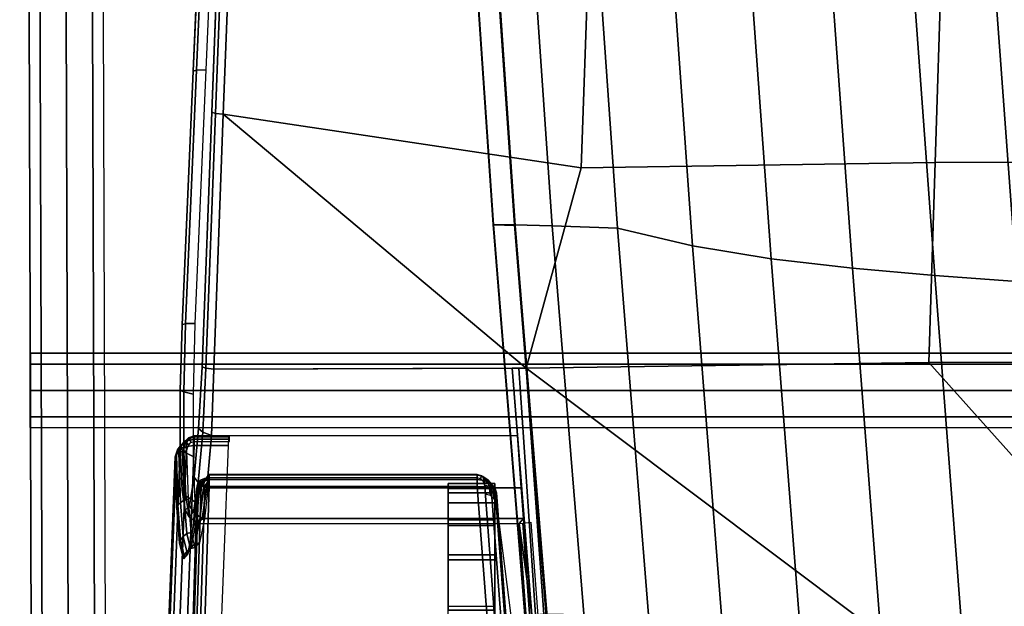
# Model space of a CAD drawing. Header units: inches. Extents: x 390 to 1835, y -266 to 136.
# Tile 252 of 256: x 1541.18 to 1544.49, y -121.61 to -119.64. Entities that reach past the tile are written whole.
import ezdxf
from ezdxf.enums import TextEntityAlignment as Align

# ---------------------------------------------------------------- set-up
doc = ezdxf.new("R2010")
doc.units = ezdxf.units.IN
doc.header["$LTSCALE"] = 0.95294
doc.header["$MEASUREMENT"] = 0
for name, color, linetype in [('A-FURN-3-SEAT-BACK', 143, 'Continuous'), ('A-FURN-3-SEAT-BASE-MECHANISM-HARDWARE', 254, 'Continuous'), ('A-FURN-3-SEAT-FRAME', 254, 'Continuous'), ('A-FURN-3-SEAT-RACK', 251, 'Continuous'), ('A-FURN-3-SEAT-SEAT', 143, 'Continuous'), ('A-FURN-3-SEAT-SEAT-CUSHION', 96, 'Continuous'), ('A-FURN-HAWORTH-ATT', 251, 'Continuous')]:
    doc.layers.add(name, color=color, linetype=linetype)

# ---------------------------------------------------------------- blocks, each defined once
blk = doc.blocks.new('SCK-X4-0C-3D-3')
at = {"layer": 'A-FURN-3-SEAT-BACK'}
for points, invisible_edges in [([(-3.8022, 9.7066, 17.2027), (-3.7491, 9.7195, 16.9794), (-5.2625, 9.8038, 16.3396), (-4.6092, 9.6931, 17.7687)], 14), ([(-3.7491, 9.7195, 16.9794), (-3.6311, 9.7289, 16.7823), (-5.2625, 9.8038, 16.3396)], 10), ([(-5.2625, 9.8038, 16.3396), (-3.6311, 9.7289, 16.7823), (-3.459, 9.7338, 16.6299)], 1), ([(-4.6092, 9.6931, 17.7687), (-3.7856, 9.6914, 17.4315), (-3.8022, 9.7066, 17.2027)], 9), ([(-3.5561, 9.6597, 17.8226), (-3.701, 9.6752, 17.6447), (-4.6092, 9.6931, 17.7687), (-3.5561, 9.6597, 17.8226)], 2), ([(-4.6092, 9.6931, 17.7687), (-3.701, 9.6752, 17.6447), (-3.7856, 9.6914, 17.4315)], 9), ([(-5.662, 8.39, 16.3592), (-3.6339, 8.6502, 17.7353), (-3.5806, 8.6531, 17.7943), (-5.1577, 8.5336, 17.7136)], 8)]:
    blk.add_3dface(points, dxfattribs=dict(at, invisible_edges=invisible_edges))
for points in [[(-3.4209, 9.5562, 16.5684), (-5.2824, 9.6284, 16.2688), (-5.2543, 9.7409, 16.2733), (-3.4209, 9.6698, 16.5684)], [(-3.5585, 8.7182, 17.86), (-3.5585, 9.6197, 17.86), (-4.6124, 9.6531, 17.8061), (-5.1657, 8.5964, 17.7778)], [(-3.558, 9.6345, 17.8572), (-3.5355, 9.6197, 17.8539), (-3.5201, 9.6197, 17.8357), (-3.5573, 9.6471, 17.8492)], [(-3.5573, 9.6471, 17.8492), (-3.5201, 9.6197, 17.8357), (-3.5181, 9.6197, 17.812), (-3.5567, 9.6559, 17.8371)], [(-3.5567, 9.6559, 17.8371), (-3.5459, 9.657, 17.811), (-3.5561, 9.6597, 17.8226)], [(-3.5567, 9.6559, 17.8371), (-3.5375, 9.6486, 17.8009), (-3.5459, 9.657, 17.811)], [(-3.5567, 9.6559, 17.8371), (-3.5181, 9.6197, 17.812), (-3.5302, 9.6197, 17.7914)], [(-3.5302, 9.6197, 17.7914), (-3.5322, 9.6357, 17.7938), (-3.5567, 9.6559, 17.8371)], [(-3.5567, 9.6559, 17.8371), (-3.5322, 9.6357, 17.7938), (-3.5375, 9.6486, 17.8009)], [(-3.5585, 9.6197, 17.86), (-3.5355, 9.6197, 17.8539), (-3.558, 9.6345, 17.8572)]]:
    blk.add_3dface(points, dxfattribs=at)
at = {"layer": 'A-FURN-3-SEAT-BASE-MECHANISM-HARDWARE'}
for points, invisible_edges in [([(-3.9621, 8.8163, 17.6791), (-3.7884, 8.8163, 16.6211), (-3.9745, 8.8163, 16.5076), (-6.2288, 8.8163, 17.5643)], 5), ([(-3.8054, 8.8163, 17.6551), (-3.6905, 8.8163, 16.6808), (-3.7884, 8.8163, 16.6211), (-3.9621, 8.8163, 17.6791)], 5), ([(-3.6709, 8.8163, 17.5712), (-3.6139, 8.8163, 16.7662), (-3.6905, 8.8163, 16.6808), (-3.8054, 8.8163, 17.6551)], 5), ([(-3.5804, 8.8163, 17.4411), (-3.5652, 8.8163, 16.87), (-3.6139, 8.8163, 16.7662), (-3.6709, 8.8163, 17.5712)], 5), ([(-3.5485, 8.8163, 17.2859), (-3.5485, 8.8163, 16.9835), (-3.5652, 8.8163, 16.87), (-3.5804, 8.8163, 17.4411)], 4), ([(-3.9745, 8.6588, 16.5076), (-3.7884, 8.6588, 16.6211), (-3.9621, 8.6588, 17.6791), (-6.2288, 8.6588, 17.5643)], 10), ([(-3.7884, 8.6588, 16.6211), (-3.6905, 8.6588, 16.6808), (-3.8054, 8.6588, 17.6551), (-3.9621, 8.6588, 17.6791)], 10), ([(-3.6905, 8.6588, 16.6808), (-3.6139, 8.6588, 16.7662), (-3.6709, 8.6588, 17.5712), (-3.8054, 8.6588, 17.6551)], 10), ([(-3.6139, 8.6588, 16.7662), (-3.5652, 8.6588, 16.87), (-3.5804, 8.6588, 17.4411), (-3.6709, 8.6588, 17.5712)], 10), ([(-3.5652, 8.6588, 16.87), (-3.5485, 8.6588, 16.9835), (-3.5485, 8.6588, 17.2859), (-3.5804, 8.6588, 17.4411)], 8)]:
    blk.add_3dface(points, dxfattribs=dict(at, invisible_edges=invisible_edges))
blk.add_3dface([(-3.5485, 8.8163, 17.2859), (-3.5485, 8.6588, 17.2859), (-3.5485, 8.6588, 16.9835), (-3.5485, 8.8163, 16.9835)], dxfattribs=at)
at = {"layer": 'A-FURN-3-SEAT-RACK'}
for points, invisible_edges in [([(-3.3239, 10.2215, 4.4601), (-3.1472, 10.2215, 4.4601), (-3.1106, 10.2215, 4.3717), (-3.3606, 10.2215, 4.3717)], 5), ([(-3.3606, 10.2215, 4.3717), (-3.1106, 10.2215, 4.3717), (-3.1472, 10.2215, 4.2833), (-3.3239, 10.2215, 4.2833)], 5), ([(-3.1472, 10.2215, 4.4601), (-3.3239, 10.2215, 4.4601), (-3.2356, 10.2215, 4.4967), (-3.1472, 10.2215, 4.4601)], 1), ([(-3.1472, 10.2215, 4.2833), (-3.2356, 10.2215, 4.2467), (-3.3239, 10.2215, 4.2833), (-3.1472, 10.2215, 4.2833)], 4)]:
    blk.add_3dface(points, dxfattribs=dict(at, invisible_edges=invisible_edges))
at = {"layer": 'A-FURN-3-SEAT-SEAT'}
for points, invisible_edges in [([(-3.6232, 9.6861, 17.4133), (-3.5713, 9.7112, 16.9798), (-3.6386, 9.7004, 17.1917)], 1), ([(-3.5269, 9.6704, 17.6134), (-3.4303, 9.7171, 16.8077), (-3.5713, 9.7112, 16.9798), (-3.6232, 9.6861, 17.4133)], 5), ([(-3.3637, 9.6555, 17.764), (-3.2357, 9.7171, 16.6998), (-3.4303, 9.7171, 16.8077), (-3.5269, 9.6704, 17.6134)], 5), ([(-3.1564, 9.6434, 17.8441), (-3.0149, 9.7108, 16.6785), (-3.2357, 9.7171, 16.6998), (-3.3637, 9.6555, 17.764)], 5), ([(-3.0149, 9.7108, 16.6785), (-3.1564, 9.6434, 17.8441), (-2.2995, 9.6113, 17.8887), (-2.1614, 9.6738, 16.8048)], 5), ([(-2.1614, 9.6738, 16.8048), (-2.2995, 9.6113, 17.8887), (-1.443, 9.5787, 17.9408), (-1.3079, 9.6367, 16.9311)], 5)]:
    blk.add_3dface(points, dxfattribs=dict(at, invisible_edges=invisible_edges))
blk.add_3dface([(-2.3063, 9.5723, 17.9253), (-3.1636, 9.6043, 17.8808), (-3.1604, 8.5536, 17.8821)], dxfattribs=at)
at = {"layer": 'A-FURN-HAWORTH-ATT', "flags": 1}
for tag, p in [('HAWMC', (0, 0)), ('HAWPN', (0, -0.1667))]:
    blk.add_attdef(tag, text='', height=0.1, dxfattribs=at).set_placement(p, align=Align.TOP_CENTER)
at = {"layer": 'A-FURN-3-SEAT-BACK'}
mesh = blk.add_polymesh((2, 5), dxfattribs=at)
for k, corner in enumerate([(-5.2543, 9.7409, 16.2733), (-5.2541, 9.7659, 16.2786), (-5.2557, 9.7867, 16.2931), (-5.2586, 9.8001, 16.3147), (-5.2625, 9.8038, 16.3396), (-3.4209, 9.6698, 16.5684), (-3.4238, 9.6958, 16.5736), (-3.4325, 9.7169, 16.5876), (-3.445, 9.73, 16.6074), (-3.459, 9.7338, 16.6299)]):
    mesh.set_mesh_vertex(divmod(k, 5), corner)
mesh = blk.add_polymesh((7, 5), dxfattribs=at)
for k, corner in enumerate([(-3.5561, 9.6597, 17.8226), (-3.5459, 9.657, 17.811), (-3.5375, 9.6486, 17.8009), (-3.5322, 9.6357, 17.7938), (-3.5302, 9.6197, 17.7914), (-3.701, 9.6752, 17.6447), (-3.6897, 9.6725, 17.6356), (-3.6787, 9.664, 17.6286), (-3.6708, 9.6512, 17.6241), (-3.6681, 9.636, 17.6223), (-3.7856, 9.6914, 17.4315), (-3.774, 9.6885, 17.4268), (-3.7615, 9.68, 17.4233), (-3.7519, 9.6672, 17.4212), (-3.7484, 9.6521, 17.4203), (-3.8022, 9.7066, 17.2027), (-3.7908, 9.7034, 17.2031), (-3.7781, 9.6949, 17.2034), (-3.768, 9.6822, 17.2036), (-3.7641, 9.6673, 17.2034), (-3.7491, 9.7195, 16.9794), (-3.7386, 9.716, 16.9849), (-3.7268, 9.7074, 16.9889), (-3.7175, 9.6949, 16.9912), (-3.7138, 9.6802, 16.9918), (-3.6311, 9.7289, 16.7823), (-3.6218, 9.7252, 16.792), (-3.6122, 9.7165, 16.7993), (-3.6048, 9.7041, 16.8036), (-3.6019, 9.6896, 16.8049), (-3.459, 9.7338, 16.6299), (-3.4513, 9.7301, 16.6418), (-3.4448, 9.7214, 16.6517), (-3.4405, 9.709, 16.6582), (-3.4388, 9.6945, 16.6604)]):
    mesh.set_mesh_vertex(divmod(k, 5), corner)
mesh = blk.add_polymesh((5, 5), dxfattribs=at)
for k, corner in enumerate([(-3.4209, 9.6698, 16.5684), (-3.4238, 9.6958, 16.5736), (-3.4325, 9.7169, 16.5876), (-3.445, 9.73, 16.6074), (-3.459, 9.7338, 16.6299), (-3.3996, 9.6698, 16.5792), (-3.4049, 9.6939, 16.5851), (-3.4185, 9.7137, 16.6003), (-3.4356, 9.7263, 16.6206), (-3.4513, 9.7301, 16.6418), (-3.3885, 9.6698, 16.6002), (-3.395, 9.6895, 16.6056), (-3.4108, 9.7064, 16.6188), (-3.4293, 9.7177, 16.6355), (-3.4448, 9.7214, 16.6517), (-3.3915, 9.6698, 16.6239), (-3.3975, 9.6846, 16.6278), (-3.4113, 9.6973, 16.6369), (-3.4271, 9.7059, 16.6479), (-3.4405, 9.709, 16.6582), (-3.4076, 9.6698, 16.6414), (-3.4112, 9.681, 16.6435), (-3.4191, 9.6887, 16.6482), (-3.4287, 9.6931, 16.654), (-3.4388, 9.6945, 16.6604)]):
    mesh.set_mesh_vertex(divmod(k, 5), corner)
mesh = blk.add_polymesh((2, 5), dxfattribs=at)
for k, corner in enumerate([(-4.6092, 9.6931, 17.7687), (-4.6101, 9.6893, 17.7832), (-4.611, 9.6805, 17.7953), (-4.6118, 9.6679, 17.8033), (-4.6124, 9.6531, 17.8061), (-3.5561, 9.6597, 17.8226), (-3.5567, 9.6559, 17.8371), (-3.5573, 9.6471, 17.8492), (-3.558, 9.6345, 17.8572), (-3.5585, 9.6197, 17.86)]):
    mesh.set_mesh_vertex(divmod(k, 5), corner)
mesh = blk.add_polymesh((2, 5), dxfattribs=at)
for k, corner in enumerate([(-3.4209, 9.6698, 16.5684), (-3.3996, 9.6698, 16.5792), (-3.3885, 9.6698, 16.6002), (-3.3915, 9.6698, 16.6239), (-3.4076, 9.6698, 16.6414), (-3.4209, 9.5562, 16.5684), (-3.3996, 9.5549, 16.5792), (-3.3885, 9.5533, 16.6002), (-3.3915, 9.5518, 16.6239), (-3.4076, 9.5511, 16.6414)]):
    mesh.set_mesh_vertex(divmod(k, 5), corner)
mesh = blk.add_polymesh((2, 5), dxfattribs=at)
for k, corner in enumerate([(-3.5302, 9.6197, 17.7914), (-3.5181, 9.6197, 17.812), (-3.5201, 9.6197, 17.8357), (-3.5355, 9.6197, 17.8539), (-3.5585, 9.6197, 17.86), (-3.5302, 8.7182, 17.7914), (-3.5181, 8.7182, 17.812), (-3.5201, 8.7182, 17.8357), (-3.5355, 8.7182, 17.8539), (-3.5585, 8.7182, 17.86)]):
    mesh.set_mesh_vertex(divmod(k, 5), corner)
mesh = blk.add_polymesh((2, 5), dxfattribs=at)
for k, corner in enumerate([(-3.5806, 8.6531, 17.7943), (-3.5719, 8.6579, 17.8185), (-3.5644, 8.6715, 17.8397), (-3.5595, 8.6926, 17.8546), (-3.5585, 8.7182, 17.86), (-5.1577, 8.5336, 17.7136), (-5.1593, 8.5379, 17.7382), (-5.1614, 8.5514, 17.759), (-5.1637, 8.572, 17.773), (-5.1657, 8.5964, 17.7778)]):
    mesh.set_mesh_vertex(divmod(k, 5), corner)
mesh = blk.add_polymesh((5, 5), dxfattribs=at)
for k, corner in enumerate([(-3.5558, 8.6923, 17.7671), (-3.5474, 8.6943, 17.7753), (-3.5395, 8.6992, 17.7828), (-3.5331, 8.7071, 17.7888), (-3.5302, 8.7182, 17.7914), (-3.5573, 8.6779, 17.7695), (-3.5467, 8.6816, 17.782), (-3.534, 8.6907, 17.7957), (-3.5229, 8.7035, 17.8071), (-3.5181, 8.7182, 17.812), (-3.5625, 8.6655, 17.7754), (-3.5511, 8.67, 17.794), (-3.537, 8.6817, 17.8136), (-3.525, 8.6987, 17.8293), (-3.5201, 8.7182, 17.8357), (-3.5706, 8.6568, 17.7841), (-3.56, 8.6616, 17.8075), (-3.5482, 8.6747, 17.8302), (-3.5387, 8.6945, 17.8473), (-3.5355, 8.7182, 17.8539), (-3.5806, 8.6531, 17.7943), (-3.5719, 8.6579, 17.8185), (-3.5644, 8.6715, 17.8397), (-3.5595, 8.6926, 17.8546), (-3.5585, 8.7182, 17.86)]):
    mesh.set_mesh_vertex(divmod(k, 5), corner)
mesh = blk.add_polymesh((2, 5), dxfattribs=at)
for k, corner in enumerate([(-3.6339, 8.6502, 17.7353), (-3.6168, 8.6536, 17.7361), (-3.6013, 8.6615, 17.7367), (-3.5893, 8.674, 17.7369), (-3.5848, 8.6906, 17.7366), (-3.5806, 8.6531, 17.7943), (-3.5706, 8.6568, 17.7841), (-3.5625, 8.6655, 17.7754), (-3.5573, 8.6779, 17.7695), (-3.5558, 8.6923, 17.7671)]):
    mesh.set_mesh_vertex(divmod(k, 5), corner)
at = {"layer": 'A-FURN-3-SEAT-BASE-MECHANISM-HARDWARE'}
mesh = blk.add_polymesh((2, 5), dxfattribs=at)
for k, corner in enumerate([(-3.7884, 8.6588, 16.6211), (-3.9745, 8.6588, 16.5076), (-4.12, 8.6588, 16.3454), (-4.2125, 8.6588, 16.1481), (-4.2443, 8.6588, 15.9325), (-3.7884, 8.8163, 16.6211), (-3.9745, 8.8163, 16.5076), (-4.12, 8.8163, 16.3454), (-4.2125, 8.8163, 16.1481), (-4.2443, 8.8163, 15.9325)]):
    mesh.set_mesh_vertex(divmod(k, 5), corner)
mesh = blk.add_polymesh((2, 5), dxfattribs=at)
for k, corner in enumerate([(-3.9621, 8.6588, 17.6791), (-3.8054, 8.6588, 17.6551), (-3.6709, 8.6588, 17.5712), (-3.5804, 8.6588, 17.4411), (-3.5485, 8.6588, 17.2859), (-3.9621, 8.8163, 17.6791), (-3.8054, 8.8163, 17.6551), (-3.6709, 8.8163, 17.5712), (-3.5804, 8.8163, 17.4411), (-3.5485, 8.8163, 17.2859)]):
    mesh.set_mesh_vertex(divmod(k, 5), corner)
mesh = blk.add_polymesh((2, 5), dxfattribs=at)
for k, corner in enumerate([(-3.5485, 8.6588, 16.9835), (-3.5652, 8.6588, 16.87), (-3.6139, 8.6588, 16.7662), (-3.6905, 8.6588, 16.6808), (-3.7884, 8.6588, 16.6211), (-3.5485, 8.8163, 16.9835), (-3.5652, 8.8163, 16.87), (-3.6139, 8.8163, 16.7662), (-3.6905, 8.8163, 16.6808), (-3.7884, 8.8163, 16.6211)]):
    mesh.set_mesh_vertex(divmod(k, 5), corner)
at = {"layer": 'A-FURN-3-SEAT-FRAME'}
mesh = blk.add_polymesh((7, 12), dxfattribs=dict(at, n_close=True))
for k, corner in enumerate([(-4.4138, 7.6301, 15.4089), (-4.4905, 7.6301, 15.6196), (-4.6622, 7.6301, 15.7637), (-4.883, 7.6301, 15.8026), (-5.0936, 7.6301, 15.7259), (-5.2377, 7.6301, 15.5541), (-5.2766, 7.6301, 15.3333), (-5.1999, 7.6301, 15.1227), (-5.0281, 7.6301, 14.9786), (-4.8074, 7.6301, 14.9397), (-4.5967, 7.6301, 15.0164), (-4.4527, 7.6301, 15.1882), (-4.3844, 7.4059, 15.4115), (-4.4591, 7.3909, 15.6223), (-4.6254, 7.3499, 15.7669), (-4.8389, 7.2938, 15.8064), (-5.0422, 7.2378, 15.7304), (-5.1809, 7.1968, 15.5591), (-5.2178, 7.1817, 15.3385), (-5.1431, 7.1968, 15.1277), (-4.9767, 7.2378, 14.9831), (-4.7633, 7.2938, 14.9436), (-4.56, 7.3499, 15.0196), (-4.4213, 7.3909, 15.1909), (-4.2982, 7.197, 15.4191), (-4.3671, 7.168, 15.6304), (-4.5177, 7.0888, 15.7763), (-4.7096, 6.9805, 15.8178), (-4.8913, 6.8722, 15.7436), (-5.0142, 6.793, 15.5737), (-5.0454, 6.764, 15.3536), (-4.9764, 6.793, 15.1423), (-4.8258, 6.8722, 14.9963), (-4.634, 6.9805, 14.9549), (-4.4522, 7.0888, 15.0291), (-4.3293, 7.168, 15.199), (-4.161, 7.0176, 15.4311), (-4.2208, 6.9766, 15.6432), (-4.3463, 6.8645, 15.7913), (-4.5039, 6.7114, 15.8358), (-4.6514, 6.5583, 15.7646), (-4.7492, 6.4462, 15.5969), (-4.7712, 6.4052, 15.3776), (-4.7114, 6.4462, 15.1655), (-4.5859, 6.5583, 15.0174), (-4.4283, 6.7114, 14.9729), (-4.2808, 6.8645, 15.0441), (-4.183, 6.9766, 15.2118), (-3.9823, 6.88, 15.4467), (-4.0301, 6.8297, 15.6599), (-4.1229, 6.6925, 15.8109), (-4.2358, 6.5049, 15.8593), (-4.3386, 6.3174, 15.792), (-4.4038, 6.1801, 15.6272), (-4.4138, 6.1299, 15.4089), (-4.366, 6.1801, 15.1958), (-4.2732, 6.3174, 15.0448), (-4.1602, 6.5049, 14.9964), (-4.0575, 6.6925, 15.0637), (-3.9923, 6.8297, 15.2285), (-3.7742, 6.7935, 15.465), (-3.8081, 6.7374, 15.6794), (-3.8628, 6.5843, 15.8337), (-3.9237, 6.3752, 15.8866), (-3.9745, 6.166, 15.8239), (-4.0015, 6.0129, 15.6624), (-3.9976, 5.9568, 15.4454), (-3.9637, 6.0129, 15.231), (-3.909, 6.166, 15.0767), (-3.8481, 6.3752, 15.0238), (-3.7973, 6.5843, 15.0865), (-3.7703, 6.7374, 15.2479), (-3.5509, 6.764, 15.4845), (-3.5698, 6.7059, 15.7002), (-3.5836, 6.5474, 15.8582), (-3.5887, 6.3309, 15.916), (-3.5836, 6.1143, 15.8582), (-3.5698, 5.9558, 15.7002), (-3.5509, 5.8978, 15.4845), (-3.532, 5.9558, 15.2688), (-3.5182, 6.1143, 15.1109), (-3.5131, 6.3309, 15.0531), (-3.5182, 6.5474, 15.1109), (-3.532, 6.7059, 15.2688)]):
    mesh.set_mesh_vertex(divmod(k, 12), corner)
mesh = blk.add_polymesh((5, 12), dxfattribs=dict(at, n_close=True))
for k, corner in enumerate([(-4.0244, 5.7305, 16.0861), (-3.8978, 5.78, 16.224), (-3.7923, 5.9149, 16.3142), (-3.7362, 6.0993, 16.3326), (-3.7445, 6.2837, 16.2742), (-3.8151, 6.4187, 16.1546), (-3.9289, 6.4681, 16.006), (-4.0555, 6.4187, 15.8681), (-4.1609, 6.2837, 15.7779), (-4.217, 6.0993, 15.7596), (-4.2087, 5.9149, 15.818), (-4.1382, 5.78, 15.9375), (-4.416, 5.913, 16.4147), (-4.2767, 5.9566, 16.542), (-4.1368, 6.0755, 16.6033), (-4.0336, 6.2379, 16.5822), (-3.9949, 6.4004, 16.4842), (-4.0309, 6.5193, 16.3358), (-4.1321, 6.5628, 16.1765), (-4.2713, 6.5193, 16.0492), (-4.4113, 6.4004, 15.988), (-4.5144, 6.2379, 16.0091), (-4.5532, 6.0755, 16.1071), (-4.5172, 5.9566, 16.2555), (-4.7357, 6.2601, 16.683), (-4.5862, 6.2924, 16.8017), (-4.4181, 6.3808, 16.8393), (-4.2764, 6.5015, 16.7859), (-4.1992, 6.6222, 16.6557), (-4.2071, 6.7106, 16.4836), (-4.298, 6.7429, 16.3158), (-4.4475, 6.7106, 16.1971), (-4.6156, 6.6222, 16.1595), (-4.7573, 6.5015, 16.2129), (-4.8345, 6.3808, 16.3431), (-4.8266, 6.2924, 16.5152), (-4.9445, 6.7294, 16.8583), (-4.7883, 6.7467, 16.9713), (-4.6018, 6.7937, 16.9935), (-4.4351, 6.858, 16.919), (-4.3327, 6.9223, 16.7677), (-4.3223, 6.9693, 16.5802), (-4.4064, 6.9865, 16.4067), (-4.5627, 6.9693, 16.2937), (-4.7492, 6.9223, 16.2715), (-4.9159, 6.858, 16.346), (-5.0182, 6.7937, 16.4973), (-5.0287, 6.7467, 16.6848), (-5.0171, 7.2639, 16.9192), (-4.8585, 7.2639, 17.0302), (-4.6656, 7.2639, 17.0471), (-4.4902, 7.2639, 16.9653), (-4.3791, 7.2639, 16.8067), (-4.3623, 7.2639, 16.6138), (-4.4441, 7.2639, 16.4383), (-4.6027, 7.2639, 16.3273), (-4.7955, 7.2639, 16.3104), (-4.971, 7.2639, 16.3922), (-5.0821, 7.2639, 16.5508), (-5.0989, 7.2639, 16.7437)]):
    mesh.set_mesh_vertex(divmod(k, 12), corner)
at = {"layer": 'A-FURN-3-SEAT-RACK'}
mesh = blk.add_polymesh((2, 8), dxfattribs=dict(at, n_close=True))
for k, corner in enumerate([(-8.259, 9.9919, 4.5333), (-8.2593, 10.0803, 4.4967), (-8.2596, 10.1686, 4.5333), (-8.2597, 10.2053, 4.6217), (-8.2596, 10.1686, 4.7101), (-8.2593, 10.0803, 4.7467), (-8.259, 9.9919, 4.7101), (-8.2589, 9.9553, 4.6217), (7.834, 10.0438, 4.5333), (7.8337, 10.1322, 4.4967), (7.8334, 10.2206, 4.5333), (7.8333, 10.2572, 4.6217), (7.8334, 10.2206, 4.7101), (7.8337, 10.1322, 4.7467), (7.834, 10.0438, 4.7101), (7.8341, 10.0072, 4.6217)]):
    mesh.set_mesh_vertex(divmod(k, 8), corner)
mesh = blk.add_polymesh((2, 8), dxfattribs=dict(at, n_close=True))
for k, corner in enumerate([(-3.3606, -10.2215, 4.3717), (-3.3239, -10.2215, 4.4601), (-3.2356, -10.2215, 4.4967), (-3.1472, -10.2215, 4.4601), (-3.1106, -10.2215, 4.3717), (-3.1472, -10.2215, 4.2833), (-3.2356, -10.2215, 4.2467), (-3.3239, -10.2215, 4.2833), (-3.3606, 10.2214, 4.3717), (-3.3239, 10.2214, 4.4601), (-3.2356, 10.2214, 4.4967), (-3.1472, 10.2214, 4.4601), (-3.1106, 10.2214, 4.3717), (-3.1472, 10.2214, 4.2833), (-3.2356, 10.2214, 4.2467), (-3.3239, 10.2214, 4.2833)]):
    mesh.set_mesh_vertex(divmod(k, 8), corner)
at = {"layer": 'A-FURN-3-SEAT-SEAT'}
mesh = blk.add_polymesh((9, 3), dxfattribs=at)
for k, corner in enumerate([(-3.1636, 9.6043, 17.8808), (-3.1609, 9.6311, 17.87), (-3.1564, 9.6434, 17.8441), (-3.3875, 9.6123, 17.7984), (-3.3764, 9.6412, 17.788), (-3.3637, 9.6555, 17.764), (-3.5633, 9.6272, 17.6365), (-3.5456, 9.6565, 17.6299), (-3.5269, 9.6704, 17.6134), (-3.6667, 9.643, 17.4211), (-3.645, 9.6726, 17.4195), (-3.6232, 9.6861, 17.4133), (-3.6831, 9.6573, 17.1826), (-3.6604, 9.6874, 17.1863), (-3.6386, 9.7004, 17.1917), (-3.6099, 9.6681, 16.9548), (-3.5897, 9.6987, 16.9635), (-3.5713, 9.7112, 16.9798), (-3.4576, 9.6739, 16.7702), (-3.4426, 9.7049, 16.7824), (-3.4303, 9.7171, 16.8077), (-3.2477, 9.6739, 16.655), (-3.24, 9.7052, 16.669), (-3.2357, 9.7171, 16.6998), (-3.0101, 9.6676, 16.633), (-3.0107, 9.6991, 16.6466), (-3.0149, 9.7108, 16.6785)]):
    mesh.set_mesh_vertex(divmod(k, 3), corner)
mesh = blk.add_polymesh((13, 3), dxfattribs=at)
for k, corner in enumerate([(7.2276, 9.2659, 18.1909), (7.2279, 9.2542, 18.1585), (7.2271, 9.2227, 18.1449), (6.3732, 9.3025, 18.0724), (6.3738, 9.291, 18.04), (6.3733, 9.2595, 18.0262), (5.5199, 9.3397, 17.9449), (5.5208, 9.3281, 17.9125), (5.5203, 9.2967, 17.8987), (4.6664, 9.3768, 17.8181), (4.6676, 9.3652, 17.7857), (4.6673, 9.3338, 17.772), (3.813, 9.414, 17.6911), (3.8146, 9.4023, 17.6588), (3.8143, 9.3709, 17.645), (2.9596, 9.4511, 17.5641), (2.9615, 9.4395, 17.5319), (2.9613, 9.408, 17.5182), (2.1061, 9.4882, 17.4374), (2.1084, 9.4766, 17.4052), (2.1083, 9.4451, 17.3915), (1.2526, 9.5253, 17.3107), (1.2553, 9.5137, 17.2785), (1.2553, 9.4822, 17.2648), (0.3991, 9.5624, 17.1841), (0.4022, 9.5507, 17.152), (0.4022, 9.5193, 17.1383), (-0.4544, 9.5996, 17.0575), (-0.451, 9.5878, 17.0255), (-0.4508, 9.5564, 17.0118), (-1.3079, 9.6367, 16.9311), (-1.3042, 9.6249, 16.8991), (-1.3039, 9.5935, 16.8854), (-2.1614, 9.6738, 16.8048), (-2.1574, 9.662, 16.7728), (-2.157, 9.6306, 16.7592), (-3.0149, 9.7108, 16.6785), (-3.0107, 9.6991, 16.6466), (-3.0101, 9.6676, 16.633)]):
    mesh.set_mesh_vertex(divmod(k, 3), corner)
mesh = blk.add_polymesh((2, 5), dxfattribs=at)
for k, corner in enumerate([(-3.1636, 9.6043, 17.8808), (-3.388, 9.6123, 17.798), (-3.5634, 9.6273, 17.6361), (-3.6667, 9.643, 17.4209), (-3.6831, 9.6573, 17.1826), (-3.1605, 8.6007, 17.8821), (-3.3876, 8.583, 17.7983), (-3.5633, 8.5704, 17.6364), (-3.6667, 8.5629, 17.4208), (-3.6831, 8.5772, 17.1826)]):
    mesh.set_mesh_vertex(divmod(k, 5), corner)
mesh = blk.add_polymesh((9, 3), dxfattribs=at)
for k, corner in enumerate([(3.694, 9.3454, 18.2646), (3.6956, 9.3723, 18.254), (3.6975, 9.3846, 18.2277), (2.8368, 9.3777, 18.2168), (2.8386, 9.4047, 18.2061), (2.8408, 9.417, 18.1799), (1.9796, 9.4101, 18.1689), (1.9815, 9.437, 18.1583), (1.984, 9.4493, 18.1321), (1.1223, 9.4424, 18.1211), (1.1244, 9.4693, 18.1104), (1.1273, 9.4817, 18.0843), (0.2651, 9.4748, 18.0733), (0.2673, 9.5017, 18.0625), (0.2705, 9.514, 18.0365), (-0.5921, 9.5071, 18.0254), (-0.5898, 9.534, 18.0147), (-0.5862, 9.5463, 17.9887), (-1.4493, 9.5395, 17.9775), (-1.447, 9.5663, 17.9667), (-1.443, 9.5787, 17.9408), (-2.3063, 9.5723, 17.9253), (-2.3038, 9.599, 17.9146), (-2.2995, 9.6113, 17.8887), (-3.1636, 9.6043, 17.8808), (-3.1609, 9.6311, 17.87), (-3.1564, 9.6434, 17.8441)]):
    mesh.set_mesh_vertex(divmod(k, 3), corner)
mesh = blk.add_polymesh((9, 9), dxfattribs=at)
for k, corner in enumerate([(-7.2688, 7.7366, 17.7426), (-7.6997, 6.8256, 17.7299), (-8.1014, 5.9013, 17.7206), (-8.4544, 4.9572, 17.7135), (-8.745, 3.9922, 17.7074), (-8.9635, 3.0083, 17.7016), (-9.1123, 2.0114, 17.6968), (-9.1992, 1.0073, 17.6942), (-9.2316, -0.0001, 17.6948), (-6.8705, 8.018, 17.7498), (-7.1851, 7.044, 17.7296), (-7.5206, 6.0775, 17.6452), (-7.8164, 5.0947, 17.5798), (-8.0607, 4.0961, 17.5243), (-8.2461, 3.0833, 17.4788), (-8.3738, 2.0605, 17.4451), (-8.4487, 1.0316, 17.4249), (-8.476, -0.0001, 17.4198), (-6.4722, 8.2995, 17.7571), (-6.6706, 7.2625, 17.7292), (-6.9396, 6.2546, 17.5698), (-7.1782, 5.233, 17.4462), (-7.3763, 4.2007, 17.3412), (-7.5287, 3.1589, 17.256), (-7.6353, 2.1098, 17.1935), (-7.6982, 1.056, 17.1557), (-7.7203, -0.0001, 17.1447), (-5.6445, 8.3678, 17.7825), (-5.8092, 7.3256, 17.7405), (-6.0353, 6.3096, 17.5615), (-6.2363, 5.2791, 17.4243), (-6.4032, 4.2375, 17.3101), (-6.5316, 3.1864, 17.2182), (-6.6215, 2.1282, 17.1509), (-6.6745, 1.0652, 17.1102), (-6.6932, -0.0001, 17.0979), (-4.8165, 8.4308, 17.815), (-4.9079, 7.3768, 17.7417), (-5.0391, 6.3507, 17.5198), (-5.1572, 5.3094, 17.3529), (-5.2555, 4.2584, 17.2185), (-5.3312, 3.2003, 17.1117), (-5.3842, 2.1365, 17.0338), (-5.4155, 1.0691, 16.9868), (-5.4265, -0.0001, 16.9716), (-3.9885, 8.4941, 17.8486), (-4.0067, 7.4282, 17.7439), (-4.0429, 6.392, 17.4791), (-4.0782, 5.3398, 17.2824), (-4.1079, 4.2796, 17.1278), (-4.1309, 3.2142, 17.0061), (-4.147, 2.145, 16.9177), (-4.1565, 1.0731, 16.8644), (-4.1599, -0.0001, 16.8463), (-3.1604, 8.5536, 17.8821), (-3.1604, 8.5536, 17.8821), (-3.1411, 7.1993, 17.6855), (-3.1371, 6.0244, 17.3886), (-3.135, 4.8302, 17.1804), (-3.1338, 3.6287, 17.0192), (-3.1329, 2.4221, 16.9026), (-3.1325, 1.2119, 16.8317), (-3.1324, -0.0001, 16.8076), (-2.3063, 9.5723, 17.9253), (-2.4866, 8.3682, 17.912), (-2.4689, 7.1771, 17.7209), (-2.4647, 6.0046, 17.4265), (-2.4624, 4.8135, 17.22), (-2.4609, 3.6157, 17.0602), (-2.4599, 2.4132, 16.9446), (-2.4594, 1.2074, 16.8743), (-2.4592, -0.0001, 16.8505), (-1.4493, 9.5395, 17.9775), (-1.8146, 8.3449, 17.9494), (-1.7969, 7.1561, 17.7614), (-1.7922, 5.9856, 17.4741), (-1.7892, 4.7976, 17.2725), (-1.7871, 3.6033, 17.1164), (-1.7856, 2.4047, 17.0037), (-1.7847, 1.2031, 16.9351), (-1.7844, -0.0001, 16.9118)]):
    mesh.set_mesh_vertex(divmod(k, 9), corner)
mesh = blk.add_polymesh((5, 3), dxfattribs=at)
for k, corner in enumerate([(-3.1604, 8.5536, 17.8821), (-3.1604, 8.5779, 17.8821), (-3.1605, 8.6007, 17.8821), (-3.9885, 8.4941, 17.8486), (-3.9908, 8.5217, 17.8383), (-3.9911, 8.5347, 17.8118), (-4.8165, 8.4308, 17.815), (-4.8188, 8.4585, 17.8047), (-4.8193, 8.4716, 17.7783), (-5.6445, 8.3678, 17.7825), (-5.6469, 8.3954, 17.7721), (-5.6475, 8.4084, 17.7458), (-6.4722, 8.2995, 17.7571), (-6.4747, 8.3267, 17.7467), (-6.4754, 8.3393, 17.7203)]):
    mesh.set_mesh_vertex(divmod(k, 3), corner)
mesh = blk.add_polymesh((2, 5), dxfattribs=at)
for k, corner in enumerate([(-3.1605, 8.6007, 17.8821), (-3.3876, 8.583, 17.7983), (-3.5633, 8.5704, 17.6364), (-3.6667, 8.5629, 17.4208), (-3.6831, 8.5772, 17.1826), (-3.9911, 8.5347, 17.8118), (-3.9911, 8.5347, 17.8118), (-3.9911, 8.5347, 17.8118), (-3.9911, 8.5347, 17.8118), (-3.9911, 8.5347, 17.8118)]):
    mesh.set_mesh_vertex(divmod(k, 5), corner)
mesh = blk.add_polymesh((2, 4), dxfattribs=at)
for k, corner in enumerate([(-3.6831, 8.5772, 17.1826), (-4.6118, 8.5085, 17.2049), (-5.5405, 8.4399, 17.2272), (-6.4692, 8.3712, 17.2495), (-3.9911, 8.5347, 17.8118), (-4.8193, 8.4716, 17.7783), (-5.6475, 8.4084, 17.7458), (-6.4754, 8.3393, 17.7203)]):
    mesh.set_mesh_vertex(divmod(k, 4), corner)
mesh = blk.add_polymesh((4, 3), dxfattribs=at)
for k, corner in enumerate([(-3.6831, 8.5772, 17.1826), (-3.6818, 8.5646, 17.1562), (-3.6792, 8.5374, 17.1459), (-4.6118, 8.5085, 17.2049), (-4.6105, 8.4959, 17.1786), (-4.6079, 8.4687, 17.1682), (-5.5405, 8.4399, 17.2272), (-5.5392, 8.4272, 17.2009), (-5.5366, 8.4, 17.1905), (-6.4692, 8.3712, 17.2495), (-6.4679, 8.3586, 17.2232), (-6.4653, 8.3314, 17.2128)]):
    mesh.set_mesh_vertex(divmod(k, 3), corner)
at = {"layer": 'A-FURN-3-SEAT-SEAT-CUSHION'}
mesh = blk.add_polymesh((9, 5), dxfattribs=at)
for k, corner in enumerate([(-2.6813, 8.4656, 18.3997), (-2.6784, 8.5927, 18.3162), (-2.6773, 8.6645, 18.1821), (-2.6782, 8.6633, 18.03), (-2.6808, 8.5895, 17.8971), (-1.0185, 8.5806, 18.4863), (-1.0162, 8.7069, 18.4029), (-1.0157, 8.778, 18.2693), (-1.0173, 8.7766, 18.1179), (-1.0204, 8.7029, 17.9857), (0.6445, 8.6852, 18.5777), (0.6464, 8.8118, 18.494), (0.6463, 8.883, 18.3599), (0.6442, 8.8813, 18.2081), (0.6406, 8.8073, 18.0757), (2.307, 8.7898, 18.6754), (2.3086, 8.9178, 18.5902), (2.3081, 8.9894, 18.4542), (2.3055, 8.9872, 18.3004), (2.3016, 8.9117, 18.1665), (3.9696, 8.8944, 18.7762), (3.9708, 9.0239, 18.6893), (3.9698, 9.096, 18.551), (3.9668, 9.0932, 18.3951), (3.9625, 9.0162, 18.2596), (5.6328, 8.9991, 18.8776), (5.6336, 9.1297, 18.7894), (5.6319, 9.2021, 18.6495), (5.6281, 9.1988, 18.4921), (5.6232, 9.1206, 18.3554), (7.298, 9.1041, 18.9468), (7.3005, 9.2431, 18.8492), (7.3009, 9.3184, 18.6969), (7.2991, 9.3118, 18.5272), (7.2956, 9.2248, 18.3813), (7.4986, 9.1174, 18.888), (7.5197, 9.2496, 18.7864), (7.5445, 9.3162, 18.6341), (7.5672, 9.3009, 18.4683), (7.5821, 9.2075, 18.3294), (7.7011, 9.1214, 18.7973), (7.7121, 9.2426, 18.6973), (7.724, 9.301, 18.5514), (7.7339, 9.2823, 18.3952), (7.7393, 9.1911, 18.2668)]):
    mesh.set_mesh_vertex(divmod(k, 5), corner)
mesh = blk.add_polymesh((5, 9), dxfattribs=at)
for k, corner in enumerate([(7.2605, 8.11, 19.3983), (5.5772, 8.0029, 19.2909), (3.8966, 7.8964, 19.1596), (2.2177, 7.7903, 19.0166), (0.5387, 7.6843, 18.8796), (-1.1425, 7.5783, 18.7724), (-2.8243, 7.4555, 18.687), (-4.5076, 7.3255, 18.6347), (-6.4844, 7.2023, 18.6774), (7.268, 8.3793, 19.3337), (5.5889, 8.2727, 19.2352), (3.9122, 8.1667, 19.1109), (2.2371, 8.061, 18.9779), (0.5619, 7.9555, 18.8502), (-1.1152, 7.85, 18.7467), (-2.7926, 7.729, 18.6612), (-4.4712, 7.598, 18.6059), (-6.4431, 7.469, 18.6273), (7.2786, 8.6394, 19.2387), (5.6046, 8.5334, 19.1505), (3.9332, 8.428, 19.0345), (2.2633, 8.3229, 18.913), (0.5935, 8.218, 18.7961), (-1.0778, 8.113, 18.6972), (-2.7492, 7.9944, 18.6117), (-4.4218, 7.8623, 18.553), (-6.3879, 7.7266, 18.5501), (7.2928, 8.8871, 19.1153), (5.6245, 8.7818, 19.0376), (3.9601, 8.6768, 18.9302), (2.2978, 8.5722, 18.821), (0.6361, 8.4676, 18.7158), (-1.0264, 8.363, 18.6223), (-2.6895, 8.2465, 18.5375), (-4.3543, 8.1131, 18.4759), (-6.314, 7.9708, 18.4489), (7.298, 9.1041, 18.9468), (5.6328, 8.9991, 18.8776), (3.9696, 8.8944, 18.7762), (2.307, 8.7898, 18.6754), (0.6445, 8.6852, 18.5777), (-1.0185, 8.5806, 18.4863), (-2.6813, 8.4656, 18.3997), (-4.3442, 8.3308, 18.334), (-6.3001, 8.1826, 18.2853)]):
    mesh.set_mesh_vertex(divmod(k, 9), corner)
mesh = blk.add_polymesh((9, 5), dxfattribs=at)
for k, corner in enumerate([(-8.0482, 5.8676, 18.2314), (-8.1046, 5.9461, 18.1319), (-8.1393, 5.9944, 18.0064), (-8.1486, 6.0072, 17.8685), (-8.1314, 5.9831, 17.7329), (-7.6363, 6.7797, 18.245), (-7.6926, 6.8672, 18.1465), (-7.7288, 6.9232, 18.0197), (-7.741, 6.9417, 17.8782), (-7.728, 6.9207, 17.7371), (-7.1662, 7.6624, 18.2596), (-7.2252, 7.7574, 18.1623), (-7.264, 7.821, 18.0342), (-7.2783, 7.8466, 17.8889), (-7.2667, 7.8313, 17.7419), (-6.9946, 7.8526, 18.2584), (-7.0372, 7.9534, 18.1605), (-7.0658, 8.0209, 18.0333), (-7.0777, 8.0485, 17.8897), (-7.0715, 8.0334, 17.7438), (-6.7801, 8.0225, 18.2787), (-6.8091, 8.129, 18.1765), (-6.8292, 8.1957, 18.0431), (-6.8382, 8.2146, 17.8942), (-6.835, 8.1836, 17.747), (-6.5419, 8.1418, 18.2957), (-6.5532, 8.2517, 18.1894), (-6.5625, 8.3149, 18.05), (-6.5685, 8.3227, 17.897), (-6.5704, 8.2738, 17.7517), (-6.3001, 8.1826, 18.2853), (-6.2956, 8.3134, 18.195), (-6.2923, 8.385, 18.0531), (-6.2911, 8.38, 17.8942), (-6.2922, 8.2996, 17.7571), (-4.3442, 8.3308, 18.334), (-4.3407, 8.4586, 18.2494), (-4.3386, 8.5303, 18.1139), (-4.3386, 8.5284, 17.9607), (-4.3405, 8.4536, 17.827), (-2.6813, 8.4656, 18.3997), (-2.6784, 8.5927, 18.3162), (-2.6773, 8.6645, 18.1821), (-2.6782, 8.6633, 18.03), (-2.6808, 8.5895, 17.8971)]):
    mesh.set_mesh_vertex(divmod(k, 5), corner)
mesh = blk.add_polymesh((9, 9), dxfattribs=at)
for k, corner in enumerate([(7.4563, 1.8941, 19.0245), (5.6315, 1.8633, 18.909), (3.6442, 1.8486, 18.776), (1.5488, 1.8446, 18.6322), (-0.6021, 1.8459, 18.4989), (-2.7559, 1.8471, 18.402), (-4.855, 1.8351, 18.3312), (-6.8461, 1.8133, 18.3032), (-8.674, 1.7859, 18.3676), (7.4393, 2.8407, 19.0585), (5.6232, 2.7949, 18.9428), (3.6587, 2.7713, 18.8092), (1.5954, 2.7622, 18.6647), (-0.5187, 2.7605, 18.5305), (-2.6356, 2.7588, 18.4328), (-4.7025, 2.7381, 18.3612), (-6.6709, 2.704, 18.3327), (-8.4902, 2.6633, 18.3969), (7.4156, 3.7865, 19.1061), (5.6115, 3.7263, 18.99), (3.6786, 3.6917, 18.8555), (1.66, 3.6743, 18.7098), (-0.4028, 3.6653, 18.5743), (-2.4685, 3.6563, 18.4751), (-4.4907, 3.6238, 18.4023), (-6.4275, 3.5759, 18.3729), (-8.2348, 3.5221, 18.4368), (7.3852, 4.7314, 19.1671), (5.5963, 4.6573, 19.0506), (3.7037, 4.6094, 18.9148), (1.7421, 4.5789, 18.7672), (-0.2555, 4.5569, 18.6296), (-2.2558, 4.535, 18.5283), (-4.2211, 4.4867, 18.4536), (-6.1176, 4.423, 18.4229), (-7.9096, 4.3564, 18.4863), (7.3481, 5.6751, 19.2417), (5.5777, 5.588, 19.1244), (3.7338, 5.5236, 18.9868), (1.8409, 5.4743, 18.8365), (-0.0777, 5.4325, 18.6958), (-1.9992, 5.3906, 18.5914), (-3.8956, 5.3214, 18.514), (-5.7434, 5.2393, 18.4815), (-7.517, 5.1607, 18.5441), (7.3043, 6.6173, 19.3298), (5.5554, 6.5182, 19.2115), (3.7683, 6.4338, 19.0712), (1.9557, 6.359, 18.9172), (0.1291, 6.289, 18.7721), (-1.7004, 6.2189, 18.6635), (-3.5165, 6.1229, 18.5824), (-5.3076, 6.0195, 18.5471), (-7.0597, 5.9295, 18.6088), (7.2539, 7.5579, 19.4314), (5.5658, 7.4504, 19.3145), (3.8793, 7.344, 19.1743), (2.1941, 7.2382, 19.0188), (0.5084, 7.1328, 18.8695), (-1.18, 7.0273, 18.7553), (-2.8687, 6.9033, 18.6673), (-4.5585, 6.775, 18.616), (-6.5407, 6.6576, 18.6786), (7.256, 7.835, 19.431), (5.5696, 7.7274, 19.3171), (3.8857, 7.6208, 19.1805), (2.2036, 7.5146, 19.0299), (0.5214, 7.4085, 18.8857), (-1.1635, 7.3025, 18.7751), (-2.8489, 7.1785, 18.6894), (-4.5359, 7.0494, 18.6388), (-6.5163, 6.9304, 18.6964), (7.2605, 8.11, 19.3983), (5.5772, 8.0029, 19.2909), (3.8966, 7.8964, 19.1596), (2.2177, 7.7903, 19.0166), (0.5387, 7.6843, 18.8796), (-1.1425, 7.5783, 18.7724), (-2.8243, 7.4555, 18.687), (-4.5076, 7.3255, 18.6347), (-6.4844, 7.2023, 18.6774)]):
    mesh.set_mesh_vertex(divmod(k, 9), corner)

msp = doc.modelspace()

# ---------------------------------------------------------------- block references
at = {"rotation": 90.00000000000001}
msp.add_blockref('SCK-X4-0C-3D-3', (1551.433, -117.6511), dxfattribs=at)

doc.saveas('drawing.dxf')
